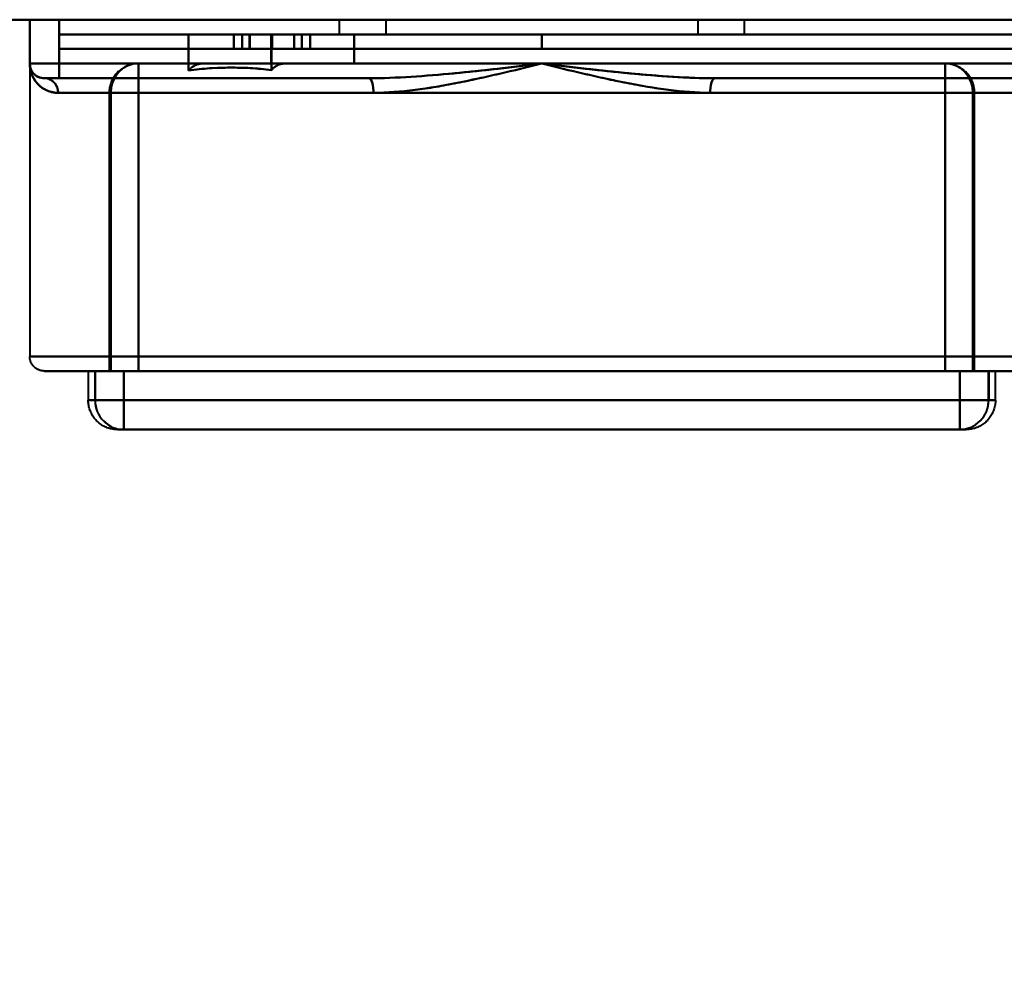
# Model space of a CAD drawing. Header units: millimetres. Extents: x -1483 to 905, y -1392 to 951.
# Tile 66 of 105: x 540 to 607, y -541 to -476. Entities that reach past the tile are written whole.
import ezdxf

# ---------------------------------------------------------------- set-up
doc = ezdxf.new("R2010")
doc.units = ezdxf.units.MM
doc.layers.add('A-GENM', color=13, linetype='Continuous', lineweight=40)
doc.layers.add('G-IMPT', color=8, linetype='Continuous', lineweight=40)

# ---------------------------------------------------------------- blocks, each defined once
blk = doc.blocks.new('Maintenance r21 - Maintenance r21-762144-Niveau de réf_')
at = {"layer": 'A-GENM'}
blk.add_line((740, -476), (-740, -476), dxfattribs=at)
blk = doc.blocks.new('NEXA 2000 CALQUES_dwg-762145-Niveau de réf_')
at = {"layer": 'G-IMPT'}
for p, q in [((-168.4, -443.05), (739.4, -443.05)), ((540.441, -443.05), (540.441, -446.05)), ((540.441, -443.05), (542.441, -443.05)), ((540.441, -443.05), (542.441, -443.05)), ((542.441, -443.05), (540.441, -443.05)), ((542.441, -443.05), (540.441, -443.05)), ((561.591, -443.05), (561.591, -444.05)), ((563.191, -443.05), (561.591, -443.05)), ((561.591, -443.05), (564.791, -443.05)), ((561.591, -443.05), (564.791, -443.05)), ((564.791, -443.05), (563.191, -443.05)), ((564.791, -443.05), (563.191, -443.05)), ((564.791, -444.05), (564.791, -443.05)), ((586.091, -443.05), (586.091, -444.05)), ((586.091, -443.05), (589.291, -443.05)), ((586.091, -443.05), (589.291, -443.05)), ((587.691, -443.05), (586.091, -443.05)), ((589.291, -443.05), (587.691, -443.05)), ((589.291, -443.05), (587.691, -443.05)), ((589.291, -444.05), (589.291, -443.05)), ((542.441, -444.05), (542.441, -445.05)), ((542.441, -444.05), (575.441, -444.05)), ((575.441, -444.05), (542.441, -444.05)), ((554.396, -444.05), (554.396, -445.05)), ((554.951, -444.05), (554.951, -445.05)), ((559.047, -445.05), (559.047, -444.05)), ((559.603, -445.05), (559.603, -444.05)), ((563.191, -444.05), (561.591, -444.05)), ((561.591, -444.05), (563.191, -444.05)), ((564.791, -444.05), (563.191, -444.05)), ((563.191, -444.05), (564.791, -444.05)), ((575.441, -444.05), (608.441, -444.05)), ((575.441, -444.05), (608.441, -444.05)), ((608.441, -444.05), (575.441, -444.05)), ((608.441, -444.05), (575.441, -444.05)), ((586.091, -444.05), (587.691, -444.05)), ((587.691, -444.05), (586.091, -444.05)), ((587.691, -444.05), (589.291, -444.05)), ((589.291, -444.05), (587.691, -444.05)), ((575.441, -445.05), (542.441, -445.05)), ((542.441, -445.05), (575.441, -445.05)), ((608.441, -445.05), (575.441, -445.05)), ((608.441, -445.05), (575.441, -445.05)), ((575.441, -445.05), (608.441, -445.05)), ((575.441, -445.05), (608.441, -445.05)), ((540.441, -446.05), (540.441, -466.05)), ((540.441, -446.05), (542.441, -446.05)), ((540.441, -446.05), (542.441, -446.05)), ((542.441, -446.05), (540.441, -446.05)), ((542.441, -446.05), (540.441, -446.05)), ((542.441, -447.05), (542.441, -446.05)), ((542.441, -446.05), (542.441, -447.05)), ((542.441, -446.05), (542.441, -447.05)), ((542.441, -447.05), (542.441, -446.05)), ((603.004, -446.05), (547.868, -446.05)), ((547.868, -446.05), (603.004, -446.05)), ((603.004, -446.05), (547.868, -446.05)), ((547.877, -446.05), (552.222, -446.05)), ((552.222, -446.05), (547.877, -446.05)), ((557.853, -446.05), (603.013, -446.05)), ((603.013, -446.05), (557.853, -446.05)), ((541.441, -447.05), (563.608, -447.05)), ((541.441, -447.05), (563.608, -447.05)), ((563.608, -447.05), (541.441, -447.05)), ((541.441, -447.05), (542.441, -447.05)), ((563.608, -447.05), (541.441, -447.05)), ((541.441, -447.05), (542.441, -447.05)), ((542.441, -447.05), (541.441, -447.05)), ((542.441, -447.05), (541.441, -447.05)), ((542.441, -447.05), (563.608, -447.05)), ((587.273, -447.05), (608.441, -447.05)), ((587.273, -447.05), (609.441, -447.05)), ((587.273, -447.05), (609.441, -447.05)), ((609.441, -447.05), (587.273, -447.05)), ((609.441, -447.05), (587.273, -447.05)), ((563.937, -448.05), (542.385, -448.05)), ((563.937, -448.05), (542.385, -448.05)), ((542.385, -448.05), (563.937, -448.05)), ((542.385, -448.05), (563.937, -448.05)), ((545.868, -448.05), (545.868, -467.05)), ((545.868, -448.05), (547.869, -448.05)), ((547.869, -448.05), (545.868, -448.05)), ((545.877, -448.05), (545.877, -467.05)), ((545.877, -448.05), (547.876, -448.05)), ((547.876, -448.05), (545.877, -448.05)), ((545.966, -448.05), (604.905, -448.05)), ((604.905, -448.05), (545.966, -448.05)), ((545.976, -448.05), (604.915, -448.05)), ((604.915, -448.05), (545.976, -448.05)), ((608.496, -448.05), (586.944, -448.05)), ((586.944, -448.05), (608.496, -448.05)), ((586.944, -448.05), (608.496, -448.05)), ((608.496, -448.05), (586.944, -448.05)), ((603.005, -448.05), (605.004, -448.05)), ((605.004, -448.05), (603.005, -448.05)), ((603.012, -448.05), (605.013, -448.05)), ((605.013, -448.05), (603.012, -448.05)), ((605.004, -467.05), (605.004, -448.05)), ((605.013, -467.05), (605.013, -448.05)), ((540.441, -466.05), (575.441, -466.05)), ((575.441, -466.05), (540.441, -466.05)), ((575.441, -466.05), (610.441, -466.05)), ((610.441, -466.05), (575.441, -466.05)), ((541.441, -467.05), (575.441, -467.05)), ((575.441, -467.05), (541.441, -467.05)), ((544.441, -467.05), (544.441, -469.05)), ((544.441, -467.05), (544.902, -467.05)), ((544.441, -467.05), (544.908, -467.05)), ((544.908, -467.05), (544.441, -467.05)), ((544.902, -467.05), (546.871, -467.05)), ((546.871, -467.05), (544.902, -467.05)), ((544.908, -467.05), (546.879, -467.05)), ((546.879, -467.05), (544.908, -467.05)), ((545.868, -467.05), (547.869, -467.05)), ((547.869, -467.05), (545.868, -467.05)), ((545.877, -467.05), (547.876, -467.05)), ((547.876, -467.05), (545.877, -467.05)), ((545.966, -467.05), (604.905, -467.05)), ((604.905, -467.05), (545.966, -467.05)), ((545.976, -467.05), (604.915, -467.05)), ((604.915, -467.05), (545.976, -467.05)), ((575.441, -467.05), (609.441, -467.05)), ((609.441, -467.05), (575.441, -467.05)), ((603.005, -467.05), (605.004, -467.05)), ((605.004, -467.05), (603.005, -467.05)), ((603.012, -467.05), (605.013, -467.05)), ((605.013, -467.05), (603.012, -467.05)), ((604.003, -467.05), (605.974, -467.05)), ((605.974, -467.05), (604.003, -467.05)), ((604.01, -467.05), (605.979, -467.05)), ((605.979, -467.05), (604.01, -467.05)), ((605.974, -467.05), (606.441, -467.05)), ((606.441, -467.05), (605.974, -467.05)), ((605.979, -467.05), (606.441, -467.05)), ((606.441, -469.05), (606.441, -467.05)), ((544.441, -469.05), (544.908, -469.05)), ((544.908, -469.05), (544.441, -469.05)), ((544.902, -469.05), (544.441, -469.05)), ((544.902, -469.05), (546.871, -469.05)), ((546.871, -469.05), (544.902, -469.05)), ((544.908, -469.05), (546.879, -469.05)), ((546.879, -469.05), (544.908, -469.05)), ((604.003, -469.05), (605.974, -469.05)), ((605.974, -469.05), (604.003, -469.05)), ((604.01, -469.05), (605.979, -469.05)), ((605.979, -469.05), (604.01, -469.05)), ((605.974, -469.05), (606.441, -469.05)), ((606.441, -469.05), (605.974, -469.05)), ((606.441, -469.05), (605.979, -469.05)), ((546.441, -471.05), (546.878, -471.05)), ((546.878, -471.05), (546.441, -471.05)), ((546.872, -471.05), (604.004, -471.05)), ((604.004, -471.05), (604.441, -471.05)), ((604.441, -471.05), (604.004, -471.05))]:
    blk.add_line(p, q, dxfattribs=at)
at = {"layer": 'G-IMPT', "flags": 128}
for points in [[(-168.4, -443.05), (58.55, -443.05), (285.5, -443.05), (512.45, -443.05), (739.4, -443.05)], [(739.4, -443.05), (512.45, -443.05), (285.5, -443.05), (58.55, -443.05), (-168.4, -443.05)], [(-168.4, -443.05), (58.55, -443.05), (285.5, -443.05), (512.45, -443.05), (739.4, -443.05)], [(540.441, -443.05), (540.441, -443.8), (540.441, -444.55), (540.441, -445.3), (540.441, -446.05)], [(540.441, -443.05), (540.441, -443.8), (540.441, -444.55), (540.441, -445.3), (540.441, -446.05)], [(540.441, -446.05), (540.441, -445.3), (540.441, -444.55), (540.441, -443.8), (540.441, -443.05)], [(540.441, -446.05), (540.441, -445.3), (540.441, -444.55), (540.441, -443.8), (540.441, -443.05)], [(608.441, -443.05), (591.941, -443.05), (575.441, -443.05), (558.941, -443.05), (542.441, -443.05)], [(542.441, -443.05), (542.441, -443.8), (542.441, -444.55), (542.441, -445.3), (542.441, -446.05)], [(542.441, -446.05), (542.441, -445.3), (542.441, -444.55), (542.441, -443.8), (542.441, -443.05)], [(542.441, -443.05), (542.441, -443.8), (542.441, -444.55), (542.441, -445.3), (542.441, -446.05)], [(542.441, -443.05), (558.941, -443.05), (575.441, -443.05), (591.941, -443.05), (608.441, -443.05)], [(542.441, -446.05), (542.441, -445.3), (542.441, -444.55), (542.441, -443.8), (542.441, -443.05)], [(608.441, -443.05), (591.941, -443.05), (575.441, -443.05), (558.941, -443.05), (542.441, -443.05)], [(542.441, -443.05), (558.941, -443.05), (575.441, -443.05), (591.941, -443.05), (608.441, -443.05)], [(542.441, -444.05), (542.441, -444.3), (542.441, -444.55), (542.441, -444.8), (542.441, -445.05)], [(542.441, -444.05), (550.691, -444.05), (558.941, -444.05), (567.191, -444.05), (575.441, -444.05)], [(542.441, -445.05), (542.441, -444.8), (542.441, -444.55), (542.441, -444.3), (542.441, -444.05)], [(575.441, -444.05), (567.191, -444.05), (558.941, -444.05), (550.691, -444.05), (542.441, -444.05)], [(542.441, -445.05), (542.441, -444.8), (542.441, -444.55), (542.441, -444.3), (542.441, -444.05)], [(542.441, -444.05), (542.441, -444.3), (542.441, -444.55), (542.441, -444.8), (542.441, -445.05)], [(556.95, -444.05), (555.537, -444.05), (554.124, -444.05), (552.71, -444.05), (551.297, -444.05)], [(551.297, -444.05), (552.712, -444.05), (554.127, -444.05), (555.541, -444.05), (556.956, -444.05)], [(551.297, -444.05), (552.71, -444.05), (554.124, -444.05), (555.537, -444.05), (556.95, -444.05)], [(551.297, -446.527), (551.297, -445.908), (551.297, -445.288), (551.297, -444.669), (551.297, -444.05)], [(556.956, -444.05), (555.541, -444.05), (554.127, -444.05), (552.712, -444.05), (551.297, -444.05)], [(551.297, -444.05), (551.297, -444.669), (551.297, -445.288), (551.297, -445.908), (551.297, -446.527)], [(554.396, -444.05), (554.396, -444.3), (554.396, -444.55), (554.396, -444.8), (554.396, -445.05)], [(554.396, -445.05), (554.396, -444.8), (554.396, -444.55), (554.396, -444.3), (554.396, -444.05)], [(554.951, -445.05), (554.951, -444.8), (554.951, -444.55), (554.951, -444.3), (554.951, -444.05)], [(554.951, -444.05), (554.951, -444.3), (554.951, -444.55), (554.951, -444.8), (554.951, -445.05)], [(555.47, -445.05), (555.47, -444.8), (555.47, -444.55), (555.47, -444.3), (555.47, -444.05)], [(555.47, -444.05), (555.47, -444.3), (555.47, -444.55), (555.47, -444.8), (555.47, -445.05)], [(555.478, -445.05), (555.478, -444.8), (555.478, -444.55), (555.478, -444.3), (555.478, -444.05)], [(555.478, -444.05), (555.478, -444.3), (555.478, -444.55), (555.478, -444.8), (555.478, -445.05)], [(562.61, -444.05), (561.195, -444.05), (559.78, -444.05), (558.365, -444.05), (556.95, -444.05)], [(556.95, -444.05), (558.365, -444.05), (559.78, -444.05), (561.195, -444.05), (562.61, -444.05)], [(556.95, -446.05), (556.95, -445.55), (556.95, -445.05), (556.95, -444.55), (556.95, -444.05)], [(556.95, -444.05), (556.95, -444.55), (556.95, -445.05), (556.95, -445.55), (556.95, -446.05)], [(556.956, -444.05), (558.37, -444.05), (559.783, -444.05), (561.197, -444.05), (562.61, -444.05)], [(556.956, -446.495), (556.956, -445.884), (556.956, -445.272), (556.956, -444.661), (556.956, -444.05)], [(562.61, -444.05), (561.197, -444.05), (559.783, -444.05), (558.37, -444.05), (556.956, -444.05)], [(556.956, -444.05), (556.956, -444.661), (556.956, -445.272), (556.956, -445.884), (556.956, -446.495)], [(556.997, -445.05), (556.997, -444.8), (556.997, -444.55), (556.997, -444.3), (556.997, -444.05)], [(556.997, -444.05), (556.997, -444.3), (556.997, -444.55), (556.997, -444.8), (556.997, -445.05)], [(556.997, -445.05), (556.997, -444.8), (556.997, -444.55), (556.997, -444.3), (556.997, -444.05)], [(556.997, -444.05), (556.997, -444.3), (556.997, -444.55), (556.997, -444.8), (556.997, -445.05)], [(557.001, -445.05), (557.001, -444.8), (557.001, -444.55), (557.001, -444.3), (557.001, -444.05)], [(557.001, -444.05), (557.001, -444.3), (557.001, -444.55), (557.001, -444.8), (557.001, -445.05)], [(557.001, -444.05), (557.001, -444.3), (557.001, -444.55), (557.001, -444.8), (557.001, -445.05)], [(557.001, -445.05), (557.001, -444.8), (557.001, -444.55), (557.001, -444.3), (557.001, -444.05)], [(558.509, -445.05), (558.509, -444.8), (558.509, -444.55), (558.509, -444.3), (558.509, -444.05)], [(558.509, -444.05), (558.509, -444.3), (558.509, -444.55), (558.509, -444.8), (558.509, -445.05)], [(558.521, -444.05), (558.521, -444.3), (558.521, -444.55), (558.521, -444.8), (558.521, -445.05)], [(558.521, -445.05), (558.521, -444.8), (558.521, -444.55), (558.521, -444.3), (558.521, -444.05)], [(559.047, -445.05), (559.047, -444.8), (559.047, -444.55), (559.047, -444.3), (559.047, -444.05)], [(559.047, -444.05), (559.047, -444.3), (559.047, -444.55), (559.047, -444.8), (559.047, -445.05)], [(559.603, -444.05), (559.603, -444.3), (559.603, -444.55), (559.603, -444.8), (559.603, -445.05)], [(559.603, -445.05), (559.603, -444.8), (559.603, -444.55), (559.603, -444.3), (559.603, -444.05)], [(562.61, -444.05), (562.61, -444.55), (562.61, -445.05), (562.61, -445.55), (562.61, -446.05)], [(562.61, -446.05), (562.61, -445.55), (562.61, -445.05), (562.61, -444.55), (562.61, -444.05)], [(575.441, -445.05), (575.441, -444.8), (575.441, -444.55), (575.441, -444.3), (575.441, -444.05)], [(575.441, -444.05), (575.441, -444.3), (575.441, -444.55), (575.441, -444.8), (575.441, -445.05)], [(575.441, -445.05), (575.441, -444.8), (575.441, -444.55), (575.441, -444.3), (575.441, -444.05)], [(608.441, -444.05), (600.191, -444.05), (591.941, -444.05), (583.691, -444.05), (575.441, -444.05)], [(575.441, -444.05), (575.441, -444.3), (575.441, -444.55), (575.441, -444.8), (575.441, -445.05)], [(575.441, -444.05), (583.691, -444.05), (591.941, -444.05), (600.191, -444.05), (608.441, -444.05)], [(575.441, -445.05), (575.441, -444.8), (575.441, -444.55), (575.441, -444.3), (575.441, -444.05)], [(575.441, -444.05), (583.691, -444.05), (591.941, -444.05), (600.191, -444.05), (608.441, -444.05)], [(608.441, -444.05), (600.191, -444.05), (591.941, -444.05), (583.691, -444.05), (575.441, -444.05)], [(575.441, -444.05), (575.441, -444.3), (575.441, -444.55), (575.441, -444.8), (575.441, -445.05)], [(542.441, -445.05), (550.691, -445.05), (558.941, -445.05), (567.191, -445.05), (575.441, -445.05)], [(575.441, -445.05), (567.191, -445.05), (558.941, -445.05), (550.691, -445.05), (542.441, -445.05)], [(608.441, -445.05), (600.191, -445.05), (591.941, -445.05), (583.691, -445.05), (575.441, -445.05)], [(575.441, -445.05), (583.691, -445.05), (591.941, -445.05), (600.191, -445.05), (608.441, -445.05)], [(608.441, -445.05), (600.191, -445.05), (591.941, -445.05), (583.691, -445.05), (575.441, -445.05)], [(575.441, -445.05), (583.691, -445.05), (591.941, -445.05), (600.191, -445.05), (608.441, -445.05)], [(541.441, -447.05), (541.401, -447.049), (541.361, -447.047), (541.321, -447.043), (541.281, -447.037), (541.242, -447.03), (541.203, -447.021), (541.164, -447.011), (541.126, -446.999), (541.088, -446.986), (541.051, -446.971), (541.015, -446.955), (540.979, -446.937), (540.944, -446.918), (540.909, -446.897), (540.876, -446.875), (540.843, -446.852), (540.812, -446.828), (540.781, -446.802), (540.752, -446.775), (540.723, -446.747), (540.696, -446.717), (540.67, -446.687), (540.645, -446.656), (540.621, -446.624), (540.599, -446.59), (540.578, -446.556), (540.559, -446.521), (540.541, -446.486), (540.524, -446.449), (540.509, -446.412), (540.495, -446.375), (540.483, -446.337), (540.472, -446.298), (540.463, -446.259), (540.455, -446.22), (540.449, -446.18), (540.445, -446.141), (540.442, -446.101), (540.441, -446.061), (540.441, -446.05)], [(575.441, -446.05), (567.191, -446.05), (558.941, -446.05), (550.691, -446.05), (542.441, -446.05)], [(542.441, -446.05), (550.691, -446.05), (558.941, -446.05), (567.191, -446.05), (575.441, -446.05)], [(542.441, -446.05), (550.691, -446.05), (558.941, -446.05), (567.191, -446.05), (575.441, -446.05)], [(575.441, -446.05), (567.191, -446.05), (558.941, -446.05), (550.691, -446.05), (542.441, -446.05)], [(547.868, -446.05), (547.788, -446.052), (547.708, -446.056), (547.628, -446.064), (547.549, -446.076), (547.47, -446.09), (547.392, -446.107), (547.315, -446.128), (547.239, -446.152), (547.163, -446.178), (547.089, -446.208), (547.016, -446.24), (546.944, -446.276), (546.874, -446.314), (546.805, -446.355), (546.739, -446.399), (546.673, -446.446), (546.61, -446.495), (546.549, -446.546), (546.49, -446.6), (546.433, -446.657), (546.379, -446.715), (546.326, -446.776), (546.277, -446.838), (546.229, -446.903), (546.185, -446.969), (546.143, -447.038), (546.104, -447.107), (546.068, -447.179), (546.034, -447.251), (546.004, -447.325), (545.976, -447.4), (545.952, -447.477), (545.93, -447.554), (545.912, -447.632), (545.897, -447.71), (545.885, -447.789), (545.876, -447.869), (545.87, -447.948), (545.868, -448.028), (545.868, -448.05)], [(547.877, -446.05), (547.797, -446.052), (547.717, -446.056), (547.638, -446.064), (547.559, -446.076), (547.48, -446.09), (547.402, -446.107), (547.325, -446.128), (547.248, -446.152), (547.173, -446.178), (547.098, -446.208), (547.025, -446.24), (546.954, -446.276), (546.884, -446.314), (546.815, -446.355), (546.748, -446.399), (546.683, -446.446), (546.62, -446.495), (546.559, -446.546), (546.499, -446.6), (546.443, -446.657), (546.388, -446.715), (546.336, -446.776), (546.286, -446.838), (546.239, -446.903), (546.194, -446.969), (546.152, -447.038), (546.113, -447.107), (546.077, -447.179), (546.044, -447.251), (546.013, -447.325), (545.986, -447.4), (545.961, -447.477), (545.94, -447.554), (545.922, -447.632), (545.906, -447.71), (545.894, -447.789), (545.886, -447.869), (545.88, -447.948), (545.877, -448.028), (545.877, -448.05)], [(547.868, -446.05), (548.249, -446.05), (548.674, -446.05), (549.142, -446.05), (549.652, -446.05), (550.203, -446.05), (550.794, -446.05), (551.425, -446.05), (552.094, -446.05), (552.801, -446.05), (553.544, -446.05), (554.321, -446.05), (555.133, -446.05), (555.977, -446.05), (556.852, -446.05), (557.757, -446.05), (558.691, -446.05), (559.651, -446.05), (560.636, -446.05), (561.645, -446.05), (562.676, -446.05), (563.728, -446.05), (564.798, -446.05), (565.885, -446.05), (566.988, -446.05), (568.104, -446.05), (569.232, -446.05), (570.37, -446.05), (571.515, -446.05), (572.668, -446.05), (573.824, -446.05), (574.983, -446.05), (576.143, -446.05), (577.302, -446.05), (578.458, -446.05), (579.609, -446.05), (580.753, -446.05), (581.889, -446.05), (583.015, -446.05), (584.128, -446.05), (585.227, -446.05), (586.311, -446.05), (587.378, -446.05), (588.425, -446.05), (589.452, -446.05), (590.456, -446.05), (591.436, -446.05), (592.39, -446.05), (593.318, -446.05), (594.217, -446.05), (595.085, -446.05), (595.923, -446.05), (596.727, -446.05), (597.498, -446.05), (598.233, -446.05), (598.932, -446.05), (599.593, -446.05), (600.216, -446.05), (600.799, -446.05), (601.341, -446.05), (601.842, -446.05), (602.301, -446.05), (602.716, -446.05), (603.004, -446.05)], [(547.868, -446.05), (561.652, -446.05), (575.436, -446.05), (589.22, -446.05), (603.004, -446.05)], [(603.004, -446.05), (589.22, -446.05), (575.436, -446.05), (561.652, -446.05), (547.868, -446.05)], [(552.222, -446.05), (551.546, -446.05), (550.908, -446.05), (550.309, -446.05), (549.75, -446.05), (549.233, -446.05), (548.757, -446.05), (548.324, -446.05), (547.935, -446.05), (547.877, -446.05)], [(603.013, -446.05), (589.229, -446.05), (575.445, -446.05), (561.661, -446.05), (547.877, -446.05)], [(547.877, -446.05), (561.661, -446.05), (575.445, -446.05), (589.229, -446.05), (603.013, -446.05)], [(556.95, -446.05), (555.768, -446.05), (554.586, -446.05), (553.404, -446.05), (552.222, -446.05)], [(552.222, -446.05), (553.404, -446.05), (554.586, -446.05), (555.768, -446.05), (556.95, -446.05)], [(562.61, -446.05), (561.195, -446.05), (559.78, -446.05), (558.365, -446.05), (556.95, -446.05)], [(556.95, -446.05), (558.365, -446.05), (559.78, -446.05), (561.195, -446.05), (562.61, -446.05)], [(603.013, -446.05), (602.632, -446.05), (602.207, -446.05), (601.74, -446.05), (601.23, -446.05), (600.679, -446.05), (600.087, -446.05), (599.456, -446.05), (598.787, -446.05), (598.081, -446.05), (597.338, -446.05), (596.56, -446.05), (595.748, -446.05), (594.904, -446.05), (594.029, -446.05), (593.124, -446.05), (592.191, -446.05), (591.231, -446.05), (590.245, -446.05), (589.236, -446.05), (588.205, -446.05), (587.154, -446.05), (586.083, -446.05), (584.996, -446.05), (583.893, -446.05), (582.777, -446.05), (581.649, -446.05), (580.512, -446.05), (579.366, -446.05), (578.214, -446.05), (577.057, -446.05), (575.898, -446.05), (574.738, -446.05), (573.579, -446.05), (572.423, -446.05), (571.272, -446.05), (570.128, -446.05), (568.992, -446.05), (567.867, -446.05), (566.753, -446.05), (565.654, -446.05), (564.57, -446.05), (563.504, -446.05), (562.456, -446.05), (561.43, -446.05), (560.426, -446.05), (559.445, -446.05), (558.491, -446.05), (557.853, -446.05)], [(557.853, -446.05), (559.042, -446.05), (560.231, -446.05), (561.421, -446.05), (562.61, -446.05)], [(562.61, -446.05), (561.421, -446.05), (560.231, -446.05), (559.042, -446.05), (557.853, -446.05)], [(608.441, -446.05), (600.191, -446.05), (591.941, -446.05), (583.691, -446.05), (575.441, -446.05)], [(575.441, -446.05), (583.691, -446.05), (591.941, -446.05), (600.191, -446.05), (608.441, -446.05)], [(575.441, -446.05), (583.691, -446.05), (591.941, -446.05), (600.191, -446.05), (608.441, -446.05)], [(608.441, -446.05), (600.191, -446.05), (591.941, -446.05), (583.691, -446.05), (575.441, -446.05)], [(605.004, -448.05), (605.002, -447.97), (604.998, -447.89), (604.99, -447.811), (604.978, -447.731), (604.964, -447.653), (604.947, -447.575), (604.926, -447.497), (604.902, -447.421), (604.876, -447.345), (604.846, -447.271), (604.814, -447.198), (604.778, -447.126), (604.74, -447.056), (604.699, -446.988), (604.655, -446.921), (604.608, -446.856), (604.559, -446.792), (604.508, -446.731), (604.454, -446.672), (604.397, -446.615), (604.339, -446.561), (604.278, -446.509), (604.216, -446.459), (604.151, -446.412), (604.085, -446.367), (604.016, -446.325), (603.947, -446.286), (603.875, -446.25), (603.803, -446.216), (603.729, -446.186), (603.654, -446.158), (603.577, -446.134), (603.5, -446.113), (603.422, -446.094), (603.344, -446.079), (603.265, -446.067), (603.185, -446.058), (603.106, -446.053), (603.026, -446.05), (603.004, -446.05)], [(605.013, -448.05), (605.012, -447.97), (605.007, -447.89), (604.999, -447.811), (604.988, -447.731), (604.974, -447.653), (604.956, -447.575), (604.936, -447.497), (604.912, -447.421), (604.885, -447.345), (604.856, -447.271), (604.823, -447.198), (604.787, -447.126), (604.749, -447.056), (604.708, -446.988), (604.664, -446.921), (604.618, -446.856), (604.569, -446.792), (604.517, -446.731), (604.463, -446.672), (604.407, -446.615), (604.348, -446.561), (604.288, -446.509), (604.225, -446.459), (604.161, -446.412), (604.094, -446.367), (604.026, -446.325), (603.956, -446.286), (603.885, -446.25), (603.812, -446.216), (603.738, -446.186), (603.663, -446.158), (603.587, -446.134), (603.51, -446.113), (603.432, -446.094), (603.353, -446.079), (603.274, -446.067), (603.195, -446.058), (603.115, -446.053), (603.035, -446.05), (603.013, -446.05)], [(541.441, -447.05), (541.441, -447.05), (541.444, -447.05), (541.448, -447.05), (541.453, -447.05), (541.461, -447.05), (541.469, -447.05), (541.48, -447.05), (541.491, -447.05), (541.505, -447.05), (541.52, -447.05), (541.536, -447.05), (541.554, -447.05), (541.573, -447.05), (541.593, -447.05), (541.615, -447.05), (541.639, -447.05), (541.663, -447.05), (541.689, -447.05), (541.716, -447.05), (541.744, -447.05), (541.773, -447.05), (541.803, -447.05), (541.835, -447.05), (541.867, -447.05), (541.9, -447.05), (541.934, -447.05), (541.969, -447.05), (542.005, -447.05), (542.041, -447.05), (542.078, -447.05), (542.116, -447.05), (542.154, -447.05), (542.192, -447.05), (542.231, -447.05), (542.271, -447.05), (542.31, -447.05), (542.35, -447.05), (542.39, -447.05), (542.43, -447.05), (542.441, -447.05)], [(542.441, -447.05), (542.401, -447.05), (542.361, -447.05), (542.321, -447.05), (542.281, -447.05), (542.242, -447.05), (542.203, -447.05), (542.164, -447.05), (542.126, -447.05), (542.088, -447.05), (542.051, -447.05), (542.015, -447.05), (541.979, -447.05), (541.944, -447.05), (541.909, -447.05), (541.876, -447.05), (541.843, -447.05), (541.812, -447.05), (541.781, -447.05), (541.752, -447.05), (541.723, -447.05), (541.696, -447.05), (541.67, -447.05), (541.645, -447.05), (541.621, -447.05), (541.599, -447.05), (541.578, -447.05), (541.559, -447.05), (541.541, -447.05), (541.524, -447.05), (541.509, -447.05), (541.495, -447.05), (541.483, -447.05), (541.472, -447.05), (541.463, -447.05), (541.455, -447.05), (541.449, -447.05), (541.445, -447.05), (541.442, -447.05), (541.441, -447.05)], [(563.608, -447.05), (558.317, -447.05), (553.025, -447.05), (547.733, -447.05), (542.441, -447.05)], [(542.441, -447.05), (547.733, -447.05), (553.025, -447.05), (558.317, -447.05), (563.608, -447.05)], [(542.441, -447.05), (547.733, -447.05), (553.025, -447.05), (558.317, -447.05), (563.608, -447.05)], [(563.608, -447.05), (558.317, -447.05), (553.025, -447.05), (547.733, -447.05), (542.441, -447.05)], [(608.441, -447.05), (603.149, -447.05), (597.857, -447.05), (592.565, -447.05), (587.273, -447.05)], [(587.273, -447.05), (592.565, -447.05), (597.857, -447.05), (603.149, -447.05), (608.441, -447.05)], [(587.273, -447.05), (592.565, -447.05), (597.857, -447.05), (603.149, -447.05), (608.441, -447.05)], [(608.441, -447.05), (603.149, -447.05), (597.857, -447.05), (592.565, -447.05), (587.273, -447.05)], [(545.966, -467.05), (545.966, -462.3), (545.966, -457.55), (545.966, -452.8), (545.966, -448.05)], [(545.966, -448.05), (545.966, -452.8), (545.966, -457.55), (545.966, -462.3), (545.966, -467.05)], [(545.976, -467.05), (545.976, -462.3), (545.976, -457.55), (545.976, -452.8), (545.976, -448.05)], [(545.976, -448.05), (545.976, -452.8), (545.976, -457.55), (545.976, -462.3), (545.976, -467.05)], [(547.869, -448.05), (561.653, -448.05), (575.437, -448.05), (589.221, -448.05), (603.005, -448.05)], [(547.869, -467.05), (547.869, -462.3), (547.869, -457.55), (547.869, -452.8), (547.869, -448.05)], [(603.005, -448.05), (589.221, -448.05), (575.437, -448.05), (561.653, -448.05), (547.869, -448.05)], [(547.869, -448.05), (547.869, -452.8), (547.869, -457.55), (547.869, -462.3), (547.869, -467.05)], [(603.012, -448.05), (589.228, -448.05), (575.444, -448.05), (561.66, -448.05), (547.876, -448.05)], [(547.876, -448.05), (547.876, -452.8), (547.876, -457.55), (547.876, -462.3), (547.876, -467.05)], [(547.876, -467.05), (547.876, -462.3), (547.876, -457.55), (547.876, -452.8), (547.876, -448.05)], [(547.876, -448.05), (561.66, -448.05), (575.444, -448.05), (589.228, -448.05), (603.012, -448.05)], [(603.005, -448.05), (603.005, -452.8), (603.005, -457.55), (603.005, -462.3), (603.005, -467.05)], [(603.005, -467.05), (603.005, -462.3), (603.005, -457.55), (603.005, -452.8), (603.005, -448.05)], [(603.012, -467.05), (603.012, -462.3), (603.012, -457.55), (603.012, -452.8), (603.012, -448.05)], [(603.012, -448.05), (603.012, -452.8), (603.012, -457.55), (603.012, -462.3), (603.012, -467.05)], [(604.905, -467.05), (604.905, -462.3), (604.905, -457.55), (604.905, -452.8), (604.905, -448.05)], [(604.905, -448.05), (604.905, -452.8), (604.905, -457.55), (604.905, -462.3), (604.905, -467.05)], [(604.915, -467.05), (604.915, -462.3), (604.915, -457.55), (604.915, -452.8), (604.915, -448.05)], [(604.915, -448.05), (604.915, -452.8), (604.915, -457.55), (604.915, -462.3), (604.915, -467.05)], [(541.441, -467.05), (541.401, -467.049), (541.361, -467.047), (541.321, -467.043), (541.281, -467.037), (541.242, -467.03), (541.203, -467.021), (541.164, -467.011), (541.126, -466.999), (541.088, -466.986), (541.051, -466.971), (541.015, -466.955), (540.979, -466.937), (540.944, -466.918), (540.909, -466.897), (540.876, -466.875), (540.843, -466.852), (540.812, -466.828), (540.781, -466.802), (540.752, -466.775), (540.723, -466.747), (540.696, -466.717), (540.67, -466.687), (540.645, -466.656), (540.621, -466.624), (540.599, -466.59), (540.578, -466.556), (540.559, -466.521), (540.541, -466.486), (540.524, -466.449), (540.509, -466.412), (540.495, -466.375), (540.483, -466.337), (540.472, -466.298), (540.463, -466.259), (540.455, -466.22), (540.449, -466.18), (540.445, -466.141), (540.442, -466.101), (540.441, -466.061), (540.441, -466.05)], [(541.441, -467.05), (541.468, -467.05), (541.549, -467.05), (541.685, -467.05), (541.875, -467.05), (542.118, -467.05), (542.415, -467.05), (542.765, -467.05), (543.167, -467.05), (543.62, -467.05), (544.125, -467.05), (544.679, -467.05), (545.283, -467.05), (545.935, -467.05), (546.634, -467.05), (547.379, -467.05), (548.169, -467.05), (549.003, -467.05), (549.879, -467.05), (550.796, -467.05), (551.753, -467.05), (552.747, -467.05), (553.778, -467.05), (554.843, -467.05), (555.941, -467.05), (557.07, -467.05), (558.229, -467.05), (559.415, -467.05), (560.627, -467.05), (561.863, -467.05), (563.12, -467.05), (564.398, -467.05), (565.692, -467.05), (567.003, -467.05), (568.327, -467.05), (569.662, -467.05), (571.006, -467.05), (572.358, -467.05), (573.714, -467.05), (575.074, -467.05), (575.441, -467.05)], [(575.441, -467.05), (574.081, -467.05), (572.724, -467.05), (571.37, -467.05), (570.024, -467.05), (568.686, -467.05), (567.359, -467.05), (566.045, -467.05), (564.745, -467.05), (563.463, -467.05), (562.2, -467.05), (560.959, -467.05), (559.74, -467.05), (558.547, -467.05), (557.38, -467.05), (556.243, -467.05), (555.136, -467.05), (554.062, -467.05), (553.022, -467.05), (552.017, -467.05), (551.051, -467.05), (550.123, -467.05), (549.236, -467.05), (548.39, -467.05), (547.588, -467.05), (546.831, -467.05), (546.119, -467.05), (545.454, -467.05), (544.837, -467.05), (544.269, -467.05), (543.751, -467.05), (543.284, -467.05), (542.868, -467.05), (542.504, -467.05), (542.193, -467.05), (541.935, -467.05), (541.731, -467.05), (541.581, -467.05), (541.485, -467.05), (541.443, -467.05), (541.441, -467.05)], [(544.902, -467.05), (544.902, -467.55), (544.902, -468.05), (544.902, -468.55), (544.902, -469.05)], [(544.902, -469.05), (544.902, -468.55), (544.902, -468.05), (544.902, -467.55), (544.902, -467.05)], [(544.908, -469.05), (544.908, -468.55), (544.908, -468.05), (544.908, -467.55), (544.908, -467.05)], [(544.908, -467.05), (544.908, -467.55), (544.908, -468.05), (544.908, -468.55), (544.908, -469.05)], [(547.869, -467.05), (547.619, -467.05), (547.37, -467.05), (547.121, -467.05), (546.871, -467.05)], [(546.871, -467.05), (546.871, -467.55), (546.871, -468.05), (546.871, -468.55), (546.871, -469.05)], [(546.871, -469.05), (546.871, -468.55), (546.871, -468.05), (546.871, -467.55), (546.871, -467.05)], [(546.871, -467.05), (547.121, -467.05), (547.37, -467.05), (547.619, -467.05), (547.869, -467.05)], [(546.879, -467.05), (546.879, -467.55), (546.879, -468.05), (546.879, -468.55), (546.879, -469.05)], [(546.879, -469.05), (546.879, -468.55), (546.879, -468.05), (546.879, -467.55), (546.879, -467.05)], [(546.879, -467.05), (547.128, -467.05), (547.377, -467.05), (547.627, -467.05), (547.876, -467.05)], [(547.876, -467.05), (547.627, -467.05), (547.377, -467.05), (547.128, -467.05), (546.879, -467.05)], [(607.261, -467.05), (606.757, -467.05), (606.202, -467.05), (605.598, -467.05), (604.947, -467.05), (604.247, -467.05), (603.502, -467.05), (602.712, -467.05), (601.878, -467.05), (601.002, -467.05), (600.085, -467.05), (599.129, -467.05), (598.134, -467.05), (597.104, -467.05), (596.039, -467.05), (594.94, -467.05), (593.811, -467.05), (592.652, -467.05), (591.466, -467.05), (590.254, -467.05), (589.018, -467.05), (587.761, -467.05), (586.484, -467.05), (585.189, -467.05), (583.879, -467.05), (582.555, -467.05), (581.22, -467.05), (579.875, -467.05), (578.523, -467.05), (577.167, -467.05), (575.808, -467.05), (575.441, -467.05)], [(575.441, -467.05), (576.8, -467.05), (578.158, -467.05), (579.511, -467.05), (580.857, -467.05), (582.195, -467.05), (583.523, -467.05), (584.837, -467.05), (586.136, -467.05), (587.418, -467.05), (588.681, -467.05), (589.923, -467.05), (591.141, -467.05), (592.335, -467.05), (593.501, -467.05), (594.638, -467.05), (595.745, -467.05), (596.82, -467.05), (597.86, -467.05), (598.864, -467.05), (599.831, -467.05), (600.759, -467.05), (601.646, -467.05), (602.491, -467.05), (603.293, -467.05), (604.051, -467.05), (604.762, -467.05), (605.427, -467.05), (606.044, -467.05), (606.612, -467.05), (607.13, -467.05)], [(604.003, -467.05), (603.753, -467.05), (603.504, -467.05), (603.254, -467.05), (603.005, -467.05)], [(603.005, -467.05), (603.254, -467.05), (603.504, -467.05), (603.753, -467.05), (604.003, -467.05)], [(603.012, -467.05), (603.262, -467.05), (603.511, -467.05), (603.761, -467.05), (604.01, -467.05)], [(604.01, -467.05), (603.761, -467.05), (603.511, -467.05), (603.262, -467.05), (603.012, -467.05)], [(604.003, -467.05), (604.003, -467.55), (604.003, -468.05), (604.003, -468.55), (604.003, -469.05)], [(604.003, -469.05), (604.003, -468.55), (604.003, -468.05), (604.003, -467.55), (604.003, -467.05)], [(604.01, -467.05), (604.01, -467.55), (604.01, -468.05), (604.01, -468.55), (604.01, -469.05)], [(604.01, -469.05), (604.01, -468.55), (604.01, -468.05), (604.01, -467.55), (604.01, -467.05)], [(605.974, -467.05), (605.974, -467.55), (605.974, -468.05), (605.974, -468.55), (605.974, -469.05)], [(605.974, -469.05), (605.974, -468.55), (605.974, -468.05), (605.974, -467.55), (605.974, -467.05)], [(605.979, -467.05), (605.979, -467.55), (605.979, -468.05), (605.979, -468.55), (605.979, -469.05)], [(605.979, -469.05), (605.979, -468.55), (605.979, -468.05), (605.979, -467.55), (605.979, -467.05)], [(546.441, -471.05), (546.361, -471.048), (546.281, -471.044), (546.201, -471.036), (546.122, -471.024), (546.043, -471.01), (545.965, -470.993), (545.888, -470.972), (545.812, -470.948), (545.736, -470.922), (545.662, -470.892), (545.589, -470.86), (545.517, -470.824), (545.447, -470.786), (545.378, -470.745), (545.311, -470.701), (545.246, -470.654), (545.183, -470.605), (545.122, -470.554), (545.063, -470.5), (545.006, -470.443), (544.951, -470.385), (544.899, -470.324), (544.849, -470.262), (544.802, -470.197), (544.758, -470.131), (544.716, -470.062), (544.677, -469.993), (544.64, -469.921), (544.607, -469.849), (544.577, -469.775), (544.549, -469.7), (544.525, -469.623), (544.503, -469.546), (544.485, -469.468), (544.47, -469.39), (544.458, -469.311), (544.449, -469.231), (544.443, -469.152), (544.441, -469.072), (544.441, -469.05)], [(604.003, -469.05), (589.72, -469.05), (575.437, -469.05), (561.154, -469.05), (546.871, -469.05)], [(546.871, -469.05), (561.154, -469.05), (575.437, -469.05), (589.72, -469.05), (604.003, -469.05)], [(546.879, -469.05), (561.161, -469.05), (575.444, -469.05), (589.727, -469.05), (604.01, -469.05)], [(604.01, -469.05), (589.727, -469.05), (575.444, -469.05), (561.161, -469.05), (546.879, -469.05)], [(606.441, -469.05), (606.439, -469.13), (606.434, -469.21), (606.426, -469.289), (606.415, -469.369), (606.401, -469.447), (606.383, -469.525), (606.363, -469.603), (606.339, -469.679), (606.312, -469.755), (606.283, -469.829), (606.25, -469.902), (606.215, -469.974), (606.176, -470.044), (606.135, -470.112), (606.091, -470.179), (606.045, -470.244), (605.996, -470.308), (605.944, -470.369), (605.89, -470.428), (605.834, -470.485), (605.776, -470.539), (605.715, -470.591), (605.652, -470.641), (605.588, -470.688), (605.521, -470.733), (605.453, -470.775), (605.383, -470.814), (605.312, -470.85), (605.239, -470.884), (605.165, -470.914), (605.09, -470.942), (605.014, -470.966), (604.937, -470.987), (604.859, -471.006), (604.781, -471.021), (604.701, -471.033), (604.622, -471.042), (604.542, -471.047), (604.462, -471.05), (604.441, -471.05)], [(546.441, -471.05), (546.464, -471.05), (546.533, -471.05), (546.649, -471.05), (546.811, -471.05), (546.872, -471.05)], [(546.878, -471.05), (546.7, -471.05), (546.568, -471.05), (546.483, -471.05), (546.443, -471.05), (546.441, -471.05)], [(604.004, -471.05), (589.721, -471.05), (575.438, -471.05), (561.155, -471.05), (546.872, -471.05)], [(546.872, -471.05), (561.155, -471.05), (575.438, -471.05), (589.721, -471.05), (604.004, -471.05)], [(546.878, -471.05), (561.16, -471.05), (575.443, -471.05), (589.726, -471.05), (604.009, -471.05)], [(604.009, -471.05), (589.726, -471.05), (575.443, -471.05), (561.16, -471.05), (546.878, -471.05)], [(604.004, -471.05), (604.181, -471.05), (604.313, -471.05), (604.399, -471.05), (604.438, -471.05), (604.441, -471.05)], [(604.441, -471.05), (604.417, -471.05), (604.348, -471.05), (604.232, -471.05), (604.07, -471.05), (604.009, -471.05)]]:
    blk.add_lwpolyline(points, dxfattribs=at)
at = {"layer": 'G-IMPT'}
blk.add_arc((541.441, -446.05), 1, 180, 270, dxfattribs=at)
blk.add_arc((541.441, -446.05), 1, 180, 270, dxfattribs=at)
blk.add_arc((541.441, -446.05), 1, 180, 270, dxfattribs=at)
blk.add_arc((541.441, -446.05), 1, 180, 270, dxfattribs=at)
for centre, major_axis, ratio, start_param, end_param in [((547.868, -448.05), (0, 2), 0.950787, 0, 1.570796), ((547.868, -448.05), (0, 2), 0.950787, 0, 1.570796), ((547.877, -448.05), (0, 2), 0.950461, 0, 1.570796), ((547.877, -448.05), (0, 2), 0.950461, 0, 1.570796), ((547.868, -448.05), (0, 2), 0.000526, 4.712389, 6.283185), ((547.868, -448.05), (0, 2), 0.000526, 4.712389, 6.283185), ((547.877, -448.05), (0, 2), 0.000526, 0, 1.570796), ((547.877, -448.05), (0, 2), 0.000526, 0, 1.570796), ((603.004, -448.05), (0, 2), 0.000526, 4.712389, 6.283185), ((603.004, -448.05), (0, 2), 0.950461, 4.712389, 6.283185), ((603.004, -448.05), (0, 2), 0.950461, 4.712389, 6.283185), ((603.004, -448.05), (0, 2), 0.000526, 4.712389, 6.283185), ((603.013, -448.05), (0, 2), 0.000526, 0, 1.570796), ((603.013, -448.05), (0, 2), 0.000526, 0, 1.570796), ((603.013, -448.05), (0, 2), 0.950787, 4.712389, 6.283185), ((603.013, -448.05), (0, 2), 0.950787, 4.712389, 6.283185), ((541.441, -448.05), (0, 1), 0.944444, 4.712389, 6.283185), ((541.441, -448.05), (0, 1), 0.944444, 4.712389, 6.283185), ((563.608, -448.05), (0, 1), 0.328671, 4.712389, 6.283185), ((563.608, -448.05), (0, 1), 0.328671, 4.712389, 6.283185), ((587.273, -448.05), (0, 1), 0.328671, 0, 1.570796), ((587.273, -448.05), (0, 1), 0.328671, 0, 1.570796), ((546.872, -469.05), (0, 2), 0.985115, 1.570796, 3.141593), ((546.872, -469.05), (0, 2), 0.985115, 1.570796, 3.141593), ((546.878, -469.05), (0, 2), 0.984934, 1.570796, 3.141593), ((546.878, -469.05), (0, 2), 0.984934, 1.570796, 3.141593), ((546.872, -469.05), (0, 2), 0.000526, 1.570796, 3.141593), ((546.872, -469.05), (0, 2), 0.000526, 1.570796, 3.141593), ((546.878, -469.05), (0, 2), 0.000526, 3.141593, 4.712389), ((546.878, -469.05), (0, 2), 0.000526, 3.141593, 4.712389), ((604.004, -469.05), (0, 2), 0.000526, 1.570796, 3.141593), ((604.004, -469.05), (0, 2), 0.000526, 1.570796, 3.141593), ((604.004, -469.05), (0, 2), 0.984934, 3.141593, 4.712389), ((604.004, -469.05), (0, 2), 0.984934, 3.141593, 4.712389), ((604.009, -469.05), (0, 2), 0.000526, 3.141593, 4.712389), ((604.009, -469.05), (0, 2), 0.985115, 3.141593, 4.712389), ((604.009, -469.05), (0, 2), 0.000526, 3.141593, 4.712389), ((604.009, -469.05), (0, 2), 0.985115, 3.141593, 4.712389)]:
    blk.add_ellipse(centre, major_axis=major_axis, ratio=ratio, start_param=start_param, end_param=end_param, dxfattribs=at)
for points in [[(557.001, -444.05), (556.552, -444.05), (555.773, -444.05), (554.966, -444.05), (554.497, -444.05), (554.394, -444.05), (554.396, -444.05)], [(556.997, -444.05), (555.258, -444.05), (554.396, -444.05), (554.396, -444.05)], [(554.396, -444.05), (554.396, -444.05), (555.197, -444.05), (557.001, -444.05)], [(554.396, -444.05), (554.396, -444.05), (554.504, -444.05), (554.99, -444.05), (555.802, -444.05), (556.563, -444.05), (556.997, -444.05)], [(555.47, -444.05), (555.384, -444.05), (555.235, -444.05), (555.072, -444.05), (554.973, -444.05), (554.951, -444.05), (554.951, -444.05)], [(554.951, -444.05), (554.951, -444.05), (554.973, -444.05), (555.072, -444.05), (555.236, -444.05), (555.39, -444.05), (555.478, -444.05)], [(554.951, -444.05), (554.951, -444.05), (555.129, -444.05), (555.47, -444.05)], [(555.478, -444.05), (555.127, -444.05), (554.951, -444.05), (554.951, -444.05)], [(556.997, -444.05), (556.826, -444.05), (556.506, -444.05), (556.093, -444.05), (555.745, -444.05), (555.555, -444.05), (555.47, -444.05)], [(555.47, -444.05), (555.81, -444.05), (556.311, -444.05), (556.997, -444.05)], [(555.478, -444.05), (555.564, -444.05), (555.756, -444.05), (556.112, -444.05), (556.527, -444.05), (556.837, -444.05), (557.001, -444.05)], [(557.001, -444.05), (556.348, -444.05), (555.818, -444.05), (555.478, -444.05)], [(558.521, -444.05), (558.438, -444.05), (558.251, -444.05), (557.904, -444.05), (557.49, -444.05), (557.169, -444.05), (556.997, -444.05)], [(556.997, -444.05), (557.683, -444.05), (558.191, -444.05), (558.521, -444.05)], [(559.603, -444.05), (559.603, -444.05), (558.791, -444.05), (556.997, -444.05)], [(556.997, -444.05), (557.444, -444.05), (558.22, -444.05), (559.029, -444.05), (559.5, -444.05), (559.604, -444.05), (559.603, -444.05)], [(557.001, -444.05), (557.175, -444.05), (557.496, -444.05), (557.891, -444.05), (558.223, -444.05), (558.419, -444.05), (558.509, -444.05)], [(558.509, -444.05), (558.141, -444.05), (557.704, -444.05), (557.001, -444.05)], [(557.001, -444.05), (558.757, -444.05), (559.603, -444.05), (559.603, -444.05)], [(559.603, -444.05), (559.603, -444.05), (559.497, -444.05), (559.015, -444.05), (558.205, -444.05), (557.44, -444.05), (557.001, -444.05)], [(558.509, -444.05), (558.595, -444.05), (558.749, -444.05), (558.919, -444.05), (559.024, -444.05), (559.047, -444.05), (559.047, -444.05)], [(559.047, -444.05), (559.047, -444.05), (558.854, -444.05), (558.509, -444.05)], [(559.047, -444.05), (559.047, -444.05), (559.026, -444.05), (558.927, -444.05), (558.762, -444.05), (558.609, -444.05), (558.521, -444.05)], [(558.521, -444.05), (558.872, -444.05), (559.047, -444.05), (559.047, -444.05)], [(554.396, -445.05), (554.394, -445.05), (554.497, -445.05), (554.966, -445.05), (555.773, -445.05), (556.552, -445.05), (557.001, -445.05)], [(556.997, -445.05), (556.563, -445.05), (555.802, -445.05), (554.99, -445.05), (554.504, -445.05), (554.396, -445.05), (554.396, -445.05)], [(554.396, -445.05), (554.396, -445.05), (555.258, -445.05), (556.997, -445.05)], [(557.001, -445.05), (555.197, -445.05), (554.396, -445.05), (554.396, -445.05)], [(555.47, -445.05), (555.129, -445.05), (554.951, -445.05), (554.951, -445.05)], [(554.951, -445.05), (554.951, -445.05), (555.127, -445.05), (555.478, -445.05)], [(554.951, -445.05), (554.951, -445.05), (554.973, -445.05), (555.072, -445.05), (555.235, -445.05), (555.384, -445.05), (555.47, -445.05)], [(556.997, -445.05), (556.311, -445.05), (555.81, -445.05), (555.47, -445.05)], [(555.47, -445.05), (555.555, -445.05), (555.745, -445.05), (556.093, -445.05), (556.506, -445.05), (556.826, -445.05), (556.997, -445.05)], [(555.478, -445.05), (555.818, -445.05), (556.348, -445.05), (557.001, -445.05)], [(557.001, -445.05), (556.837, -445.05), (556.527, -445.05), (556.112, -445.05), (555.756, -445.05), (555.564, -445.05), (555.478, -445.05)], [(558.521, -445.05), (558.191, -445.05), (557.683, -445.05), (556.997, -445.05)], [(559.603, -445.05), (559.604, -445.05), (559.5, -445.05), (559.029, -445.05), (558.22, -445.05), (557.444, -445.05), (556.997, -445.05)], [(556.997, -445.05), (557.169, -445.05), (557.49, -445.05), (557.904, -445.05), (558.251, -445.05), (558.438, -445.05), (558.521, -445.05)], [(556.997, -445.05), (558.791, -445.05), (559.603, -445.05), (559.603, -445.05)], [(557.001, -445.05), (557.704, -445.05), (558.141, -445.05), (558.509, -445.05)], [(557.001, -445.05), (557.44, -445.05), (558.205, -445.05), (559.015, -445.05), (559.497, -445.05), (559.603, -445.05), (559.603, -445.05)], [(558.509, -445.05), (558.419, -445.05), (558.223, -445.05), (557.891, -445.05), (557.496, -445.05), (557.175, -445.05), (557.001, -445.05)], [(559.603, -445.05), (559.603, -445.05), (558.757, -445.05), (557.001, -445.05)], [(558.509, -445.05), (558.854, -445.05), (559.047, -445.05), (559.047, -445.05)], [(559.047, -445.05), (559.047, -445.05), (559.024, -445.05), (558.919, -445.05), (558.749, -445.05), (558.595, -445.05), (558.509, -445.05)], [(559.047, -445.05), (559.047, -445.05), (558.872, -445.05), (558.521, -445.05)], [(558.521, -445.05), (558.609, -445.05), (558.762, -445.05), (558.927, -445.05), (559.026, -445.05), (559.047, -445.05), (559.047, -445.05)], [(541.441, -447.05), (541.276, -447.05), (540.984, -446.972), (540.666, -446.72), (540.482, -446.402), (540.441, -446.167), (540.441, -446.05)], [(540.441, -446.05), (540.441, -446.284), (540.521, -446.753), (540.882, -447.392), (541.488, -447.889), (542.059, -448.05), (542.385, -448.05)], [(542.385, -448.05), (542.059, -448.05), (541.488, -447.889), (540.882, -447.392), (540.521, -446.753), (540.441, -446.284), (540.441, -446.05)], [(540.441, -446.05), (540.441, -446.172), (540.486, -446.413), (540.673, -446.726), (540.982, -446.97), (541.274, -447.05), (541.441, -447.05)], [(540.441, -446.05), (540.441, -446.166), (540.482, -446.402), (540.667, -446.72), (540.981, -446.972), (541.281, -447.05), (541.441, -447.05)], [(541.441, -447.05), (541.28, -447.05), (540.98, -446.97), (540.674, -446.726), (540.486, -446.414), (540.441, -446.171), (540.441, -446.05)], [(552.222, -446.05), (552.139, -446.051), (551.975, -446.073), (551.723, -446.164), (551.505, -446.31), (551.364, -446.448), (551.297, -446.527)], [(575.441, -446.05), (574.404, -446.172), (572.356, -446.413), (569.425, -446.726), (566.503, -446.97), (564.566, -447.05), (563.608, -447.05)], [(563.608, -447.05), (564.556, -447.05), (566.488, -446.972), (569.494, -446.72), (572.456, -446.402), (574.448, -446.167), (575.441, -446.05)], [(563.608, -447.05), (564.57, -447.05), (566.501, -446.97), (569.425, -446.726), (572.357, -446.414), (574.402, -446.171), (575.441, -446.05)], [(575.441, -446.05), (574.446, -446.166), (572.457, -446.402), (569.494, -446.72), (566.486, -446.972), (564.56, -447.05), (563.608, -447.05)], [(563.937, -448.05), (564.873, -448.05), (566.772, -447.889), (569.649, -447.392), (572.542, -446.753), (574.476, -446.284), (575.441, -446.05)], [(575.441, -446.05), (574.476, -446.284), (572.542, -446.753), (569.649, -447.392), (566.772, -447.889), (564.873, -448.05), (563.937, -448.05)], [(587.273, -447.05), (586.325, -447.05), (584.394, -446.972), (581.388, -446.72), (578.425, -446.402), (576.433, -446.167), (575.441, -446.05)], [(575.441, -446.05), (576.406, -446.284), (578.34, -446.753), (581.232, -447.392), (584.11, -447.889), (586.008, -448.05), (586.944, -448.05)], [(586.944, -448.05), (586.009, -448.05), (584.107, -447.889), (581.226, -447.391), (578.338, -446.752), (576.405, -446.284), (575.441, -446.05)], [(575.441, -446.05), (576.476, -446.172), (578.534, -446.414), (581.415, -446.723), (584.51, -446.98), (586.372, -447.05), (587.273, -447.05)], [(575.441, -446.05), (576.435, -446.166), (578.425, -446.402), (581.387, -446.72), (584.396, -446.972), (586.321, -447.05), (587.273, -447.05)], [(587.273, -447.05), (586.368, -447.05), (584.512, -446.98), (581.414, -446.723), (578.533, -446.414), (576.479, -446.171), (575.441, -446.05)], [(551.297, -446.527), (551.783, -446.456), (552.744, -446.348), (554.139, -446.315), (555.502, -446.338), (556.466, -446.431), (556.956, -446.495)], [(556.956, -446.495), (556.462, -446.427), (555.504, -446.341), (554.138, -446.314), (552.745, -446.352), (551.781, -446.451), (551.297, -446.527)], [(542.385, -448.05), (542.385, -447.919), (542.336, -447.657), (542.126, -447.325), (541.811, -447.102), (541.564, -447.05), (541.441, -447.05)], [(541.441, -447.05), (541.564, -447.05), (541.811, -447.102), (542.126, -447.325), (542.336, -447.657), (542.385, -447.919), (542.385, -448.05)], [(563.608, -447.05), (563.652, -447.05), (563.738, -447.102), (563.847, -447.325), (563.92, -447.657), (563.937, -447.919), (563.937, -448.05)], [(563.937, -448.05), (563.937, -447.919), (563.92, -447.657), (563.847, -447.325), (563.738, -447.102), (563.652, -447.05), (563.608, -447.05)], [(586.944, -448.05), (586.944, -447.919), (586.961, -447.657), (587.034, -447.325), (587.144, -447.102), (587.23, -447.05), (587.273, -447.05)], [(587.273, -447.05), (587.23, -447.05), (587.144, -447.102), (587.034, -447.325), (586.961, -447.657), (586.944, -447.919), (586.944, -448.05)]]:
    blk.add_open_spline(points, degree=3, dxfattribs=at)
for points, knots in [([(555.478, -445.05), (555.39, -445.05), (555.236, -445.05), (555.017, -445.05), (554.951, -445.05), (554.951, -445.05)], [0, 0, 0, 0, 0.25, 0.5, 1, 1, 1, 1]), ([(542.385, -448.05), (542.059, -448.028), (541.631, -447.931), (541.241, -447.68), (541.049, -447.505), (540.92, -447.369), (540.807, -447.226), (540.676, -447.017), (540.501, -446.634), (540.441, -446.292), (540.441, -446.05)], [0, 0, 0, 0, 0.25, 0.375, 0.4375, 0.5, 0.5625, 0.625, 0.75, 1, 1, 1, 1]), ([(540.441, -446.05), (540.441, -446.292), (540.501, -446.634), (540.676, -447.017), (540.807, -447.226), (540.92, -447.369), (541.049, -447.505), (541.241, -447.68), (541.631, -447.931), (542.059, -448.028), (542.385, -448.05)], [0, 0, 0, 0, 0.25, 0.375, 0.4375, 0.5, 0.5625, 0.625, 0.75, 1, 1, 1, 1]), ([(551.297, -446.527), (551.363, -446.448), (551.469, -446.343), (551.615, -446.237), (551.727, -446.171), (551.849, -446.117), (552.015, -446.065), (552.139, -446.05), (552.222, -446.05)], [0, 0, 0, 0, 0.25, 0.375, 0.5, 0.625, 0.75, 1, 1, 1, 1]), ([(556.956, -446.495), (557.023, -446.421), (557.161, -446.291), (557.443, -446.112), (557.693, -446.052), (557.853, -446.05)], [0, 0, 0, 0, 0.25, 0.5, 1, 1, 1, 1]), ([(557.853, -446.05), (557.773, -446.05), (557.654, -446.064), (557.493, -446.112), (557.375, -446.163), (557.267, -446.224), (557.126, -446.323), (557.022, -446.42), (556.956, -446.495)], [0, 0, 0, 0, 0.25, 0.375, 0.5, 0.625, 0.75, 1, 1, 1, 1]), ([(575.441, -446.05), (574.476, -446.292), (573.025, -446.634), (571.337, -447.017), (570.373, -447.226), (569.652, -447.369), (568.93, -447.505), (567.971, -447.68), (566.297, -447.931), (564.875, -448.028), (563.937, -448.05)], [0, 0, 0, 0, 0.25, 0.375, 0.4375, 0.5, 0.5625, 0.625, 0.75, 1, 1, 1, 1]), ([(563.937, -448.05), (564.875, -448.028), (566.297, -447.931), (567.971, -447.68), (568.93, -447.505), (569.652, -447.369), (570.373, -447.226), (571.337, -447.017), (573.025, -446.634), (574.476, -446.292), (575.441, -446.05)], [0, 0, 0, 0, 0.25, 0.375, 0.4375, 0.5, 0.5625, 0.625, 0.75, 1, 1, 1, 1]), ([(575.441, -446.05), (576.404, -446.292), (577.854, -446.634), (579.541, -447.017), (580.503, -447.225), (581.225, -447.369), (581.947, -447.505), (582.907, -447.679), (584.583, -447.931), (586.005, -448.028), (586.944, -448.05)], [0, 0, 0, 0, 0.25, 0.375, 0.4375, 0.5, 0.5625, 0.625, 0.75, 1, 1, 1, 1]), ([(586.944, -448.05), (586.006, -448.028), (584.584, -447.931), (582.91, -447.68), (581.951, -447.505), (581.23, -447.369), (580.508, -447.226), (579.545, -447.017), (577.856, -446.634), (576.405, -446.292), (575.441, -446.05)], [0, 0, 0, 0, 0.25, 0.375, 0.4375, 0.5, 0.5625, 0.625, 0.75, 1, 1, 1, 1])]:
    blk.add_open_spline(points, degree=3, knots=knots, dxfattribs=at)

msp = doc.modelspace()

# ---------------------------------------------------------------- linework, layer by layer
at = {"color": 94, "lineweight": 30}
msp.add_circle((0, -18), 609.6, dxfattribs=at)

# ---------------------------------------------------------------- block references
at = {"layer": 'A-GENM'}
msp.add_blockref('Maintenance r21 - Maintenance r21-762144-Niveau de réf_', (0, 0), dxfattribs=at)
at = {"layer": 'G-IMPT'}
msp.add_blockref('NEXA 2000 CALQUES_dwg-762145-Niveau de réf_', (0, -32.95), dxfattribs=at)

doc.saveas('drawing.dxf')
